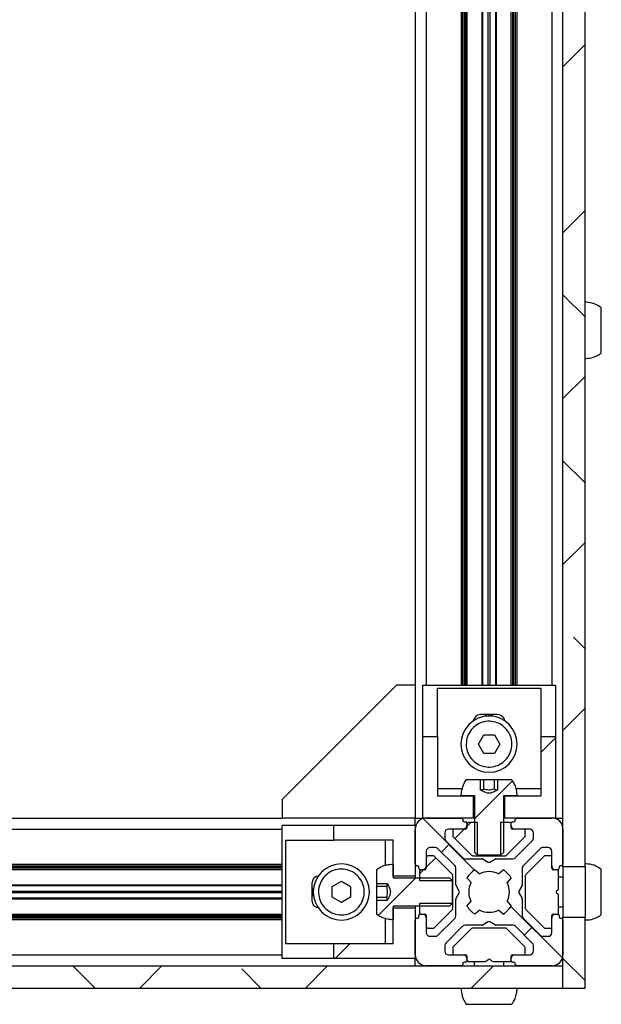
# Model space of a CAD drawing. Header units: millimetres. Extents: x 5 to 595, y 5 to 415.
# Tile 12 of 68: x 110 to 125, y 108 to 135. Entities that reach past the tile are written whole.
import ezdxf

# ---------------------------------------------------------------- set-up
doc = ezdxf.new("R2010")
doc.units = ezdxf.units.MM
doc.layers.add('TRAIT-FINS', color=9, linetype='Continuous')
doc.layers.add('TRAIT-FORT', color=4, linetype='Continuous', lineweight=25)
pattern_1 = [(45, (0, 0), (-13.4704, 13.4704), []), (45, (4.49, 0), (-13.4704, 13.4704), []), (45, (8.98, 0), (-13.4704, 13.4704), []), (45, (13.47, 0), (-13.4704, 13.4704), [])]

msp = doc.modelspace()

# ---------------------------------------------------------------- hatches: boundary and pattern name
at = {"layer": 'TRAIT-FINS'}
h = msp.add_hatch(dxfattribs=at)
h.set_pattern_fill('ANSI38', color=9, angle=3e-322, style=0)
h.paths.add_polyline_path([(124.3218, 156.2778), (124.3218, 111.6627), (124.9218, 111.6627), (124.9218, 156.2778)], flags=0)
h = msp.add_hatch(dxfattribs=at)
h.set_pattern_fill('ANSI38', color=9, style=0)
h.paths.add_polyline_path([(121.8918, 113.5702), (120.9218, 113.5702), (120.9218, 115.1748), (120.5218, 115.1748), (120.5218, 112.9702), (121.8918, 112.9702)], flags=0)
h = msp.add_hatch(dxfattribs=at)
h.set_pattern_fill('ANSI38', color=9, style=0)
h.paths.add_polyline_path([(123.7218, 113.5702), (122.7518, 113.5702), (122.7518, 112.9702), (124.1218, 112.9702), (124.1218, 115.1748), (123.7218, 115.1748)], flags=0)
h = msp.add_hatch(dxfattribs=at)
h.set_pattern_fill('DIN 201 acier et fonte', color=9, style=0, pattern_type=2)
h.set_pattern_definition(pattern_1)
edge = h.paths.add_edge_path(flags=0)
edge.add_line((122.933, 114.0102), (122.5513, 114.0102))
edge.add_line((122.5513, 114.0102), (122.5513, 113.7287))
edge.add_spline(control_points=[(122.5513, 113.7287), (122.5112, 113.7076), (122.4709, 113.6867), (122.4291, 113.6693), (122.403, 113.6584), (122.3759, 113.6487), (122.3479, 113.6447), (122.3251, 113.6415), (122.3015, 113.6428), (122.2791, 113.6477), (122.2129, 113.6625), (122.1524, 113.6971), (122.0924, 113.7287)], knot_values=[0.0074796, 0.0074796, 0.0074796, 0.0074796, 0.008159, 0.008159, 0.008159, 0.0085849, 0.0085849, 0.0085849, 0.0089323, 0.0089323, 0.0089323, 0.0099641, 0.0099641, 0.0099641, 0.0099641], weights=[1, 1, 1, 1, 1, 1, 1, 1, 1, 1, 1, 1, 1], degree=3, periodic=0)
edge.add_line((122.0924, 113.7287), (122.0924, 114.0102))
edge.add_line((122.0924, 114.0102), (121.7107, 114.0102))
edge.add_spline(control_points=[(121.7107, 114.0102), (121.6985, 113.9933), (121.687, 113.9758), (121.6762, 113.9578), (121.6328, 113.8855), (121.6013, 113.8048), (121.5843, 113.7222), (121.574, 113.6724), (121.5688, 113.6212), (121.5688, 113.5702)], knot_values=[0.0094986, 0.0094986, 0.0094986, 0.0094986, 0.0098122, 0.0098122, 0.0098122, 0.0110855, 0.0110855, 0.0110855, 0.0118479, 0.0118479, 0.0118479, 0.0118479], weights=[1, 1, 1, 1, 1, 1, 1, 1, 1, 1], degree=3, periodic=0)
edge.add_line((121.5688, 113.5702), (121.9352, 113.5702))
edge.add_line((121.9352, 113.5702), (121.9352, 112.0402))
edge.add_spline(control_points=[(121.9352, 112.0402), (121.9595, 112.0168), (121.9838, 111.9935), (122.0082, 111.9702)], knot_values=[0.0034336, 0.0034336, 0.0034336, 0.0034336, 0.0039393, 0.0039393, 0.0039393, 0.0039393], weights=[1, 1, 1, 1], degree=3, periodic=0)
edge.add_line((122.0082, 111.9702), (122.6355, 111.9702))
edge.add_spline(control_points=[(122.6355, 111.9702), (122.6599, 111.9935), (122.6842, 112.0168), (122.7085, 112.0402)], knot_values=[0.0078924, 0.0078924, 0.0078924, 0.0078924, 0.0084044, 0.0084044, 0.0084044, 0.0084044], weights=[1, 1, 1, 1], degree=3, periodic=0)
edge.add_line((122.7085, 112.0402), (122.7085, 113.5702))
edge.add_line((122.7085, 113.5702), (123.0749, 113.5702))
edge.add_spline(control_points=[(123.0749, 113.5702), (123.0749, 113.6302), (123.0676, 113.6906), (123.0534, 113.7488), (123.0334, 113.8307), (122.999, 113.9102), (122.9531, 113.9809), (122.9466, 113.9908), (122.9399, 114.0006), (122.933, 114.0102)], knot_values=[0, 0, 0, 0, 0.0008992, 0.0008992, 0.0008992, 0.0021725, 0.0021725, 0.0021725, 0.0023498, 0.0023498, 0.0023498, 0.0023498], weights=[1, 1, 1, 1, 1, 1, 1, 1, 1, 1], degree=3, periodic=0)
h = msp.add_hatch(dxfattribs=at)
h.set_pattern_fill('ANSI38', color=9, style=0)
h.paths.add_polyline_path([(118.1173, 112.3702), (119.7218, 112.3702), (119.7218, 111.4002), (120.3218, 111.4002), (120.3218, 112.7702), (118.1173, 112.7702)], flags=0)
h = msp.add_hatch(dxfattribs=at)
h.set_pattern_fill('ANSI38', color=9, angle=3e-322, style=0)
edge = h.paths.add_edge_path(flags=0)
edge.add_line((124.2218, 111.6102), (124.2218, 111.6402))
edge.add_arc((124.2618, 111.6402), 0.04, 90, 180, ccw=False)
edge.add_line((124.2618, 111.6802), (124.2818, 111.6802))
edge.add_arc((124.2818, 111.7202), 0.04, 270, 360)
edge.add_line((124.3218, 111.7202), (124.3218, 112.6702))
edge.add_arc((124.0218, 112.6702), 0.3, 0, 90)
edge.add_line((124.0218, 112.9702), (123.0718, 112.9702))
edge.add_arc((123.0718, 112.9302), 0.04, 90, 180)
edge.add_line((123.0318, 112.9302), (123.0318, 112.9102))
edge.add_arc((122.9918, 112.9102), 0.04, 270, 360, ccw=False)
edge.add_line((122.9918, 112.8702), (122.9618, 112.8702))
edge.add_arc((122.9618, 112.8302), 0.04, 90, 180)
edge.add_line((122.9218, 112.8302), (122.9218, 112.7702))
edge.add_arc((123.0218, 112.7702), 0.1, 180, 270)
edge.add_line((123.0218, 112.6702), (123.4218, 112.6702))
edge.add_arc((123.4218, 112.5702), 0.1, 0, 90, ccw=False)
edge.add_line((123.5218, 112.5702), (123.5218, 112.4238))
edge.add_arc((123.4218, 112.4238), 0.1, 315, 360, ccw=False)
edge.add_line((123.4926, 112.3531), (123.039, 111.8995))
edge.add_arc((122.9683, 111.9702), 0.1, 270, 315, ccw=False)
edge.add_line((122.9683, 111.8702), (122.5126, 111.8702))
edge.add_arc((122.5126, 111.8302), 0.04, 90, 120)
edge.add_line((122.4926, 111.8649), (122.3418, 111.7779))
edge.add_arc((122.3218, 111.8125), 0.04, 240, 300, ccw=False)
edge.add_line((122.3018, 111.7779), (122.1511, 111.8649))
edge.add_arc((122.1311, 111.8302), 0.04, 60, 90)
edge.add_line((122.1311, 111.8702), (121.6754, 111.8702))
edge.add_arc((121.6754, 111.9702), 0.1, 225, 270, ccw=False)
edge.add_line((121.6047, 111.8995), (121.1511, 112.3531))
edge.add_arc((121.2218, 112.4238), 0.1, 180, 225, ccw=False)
edge.add_line((121.1218, 112.4238), (121.1218, 112.5702))
edge.add_arc((121.2218, 112.5702), 0.1, 90, 180, ccw=False)
edge.add_line((121.2218, 112.6702), (121.6218, 112.6702))
edge.add_arc((121.6218, 112.7702), 0.1, 270, 360)
edge.add_line((121.7218, 112.7702), (121.7218, 112.8302))
edge.add_arc((121.6818, 112.8302), 0.04, 0, 90)
edge.add_line((121.6818, 112.8702), (121.6518, 112.8702))
edge.add_arc((121.6518, 112.9102), 0.04, 180, 270, ccw=False)
edge.add_line((121.6118, 112.9102), (121.6118, 112.9302))
edge.add_arc((121.5718, 112.9302), 0.04, 0, 90)
edge.add_line((121.5718, 112.9702), (120.6218, 112.9702))
edge.add_arc((120.6218, 112.6702), 0.3, 90, 180)
edge.add_line((120.3218, 112.6702), (120.3218, 111.7202))
edge.add_arc((120.3618, 111.7202), 0.04, 180, 270)
edge.add_line((120.3618, 111.6802), (120.3818, 111.6802))
edge.add_arc((120.3818, 111.6402), 0.04, 0, 90, ccw=False)
edge.add_line((120.4218, 111.6402), (120.4218, 111.6102))
edge.add_arc((120.4618, 111.6102), 0.04, 180, 270)
edge.add_line((120.4618, 111.5702), (120.5218, 111.5702))
edge.add_arc((120.5218, 111.6702), 0.1, 270, 360)
edge.add_line((120.6218, 111.6702), (120.6218, 112.0702))
edge.add_arc((120.7218, 112.0702), 0.1, 90, 180, ccw=False)
edge.add_line((120.7218, 112.1702), (120.8683, 112.1702))
edge.add_arc((120.8683, 112.0702), 0.1, 45, 90, ccw=False)
edge.add_line((120.939, 112.141), (121.3926, 111.6874))
edge.add_arc((121.3218, 111.6167), 0.1, 0, 45, ccw=False)
edge.add_line((121.4218, 111.6167), (121.4218, 111.161))
edge.add_arc((121.4618, 111.161), 0.04, 180, 210)
edge.add_line((121.4272, 111.141), (121.5142, 110.9902))
edge.add_arc((121.4796, 110.9702), 0.04, -30, 30, ccw=False)
edge.add_line((121.5142, 110.9502), (121.4272, 110.7995))
edge.add_arc((121.4618, 110.7795), 0.04, 150, 180)
edge.add_line((121.4218, 110.7795), (121.4218, 110.3238))
edge.add_arc((121.3218, 110.3238), 0.1, 315, 360, ccw=False)
edge.add_line((121.3926, 110.2531), (120.939, 109.7995))
edge.add_arc((120.8683, 109.8702), 0.1, 270, 315, ccw=False)
edge.add_line((120.8683, 109.7702), (120.7218, 109.7702))
edge.add_arc((120.7218, 109.8702), 0.1, 180, 270, ccw=False)
edge.add_line((120.6218, 109.8702), (120.6218, 110.2702))
edge.add_arc((120.5218, 110.2702), 0.1, 0, 90)
edge.add_line((120.5218, 110.3702), (120.4618, 110.3702))
edge.add_arc((120.4618, 110.3302), 0.04, 90, 180)
edge.add_line((120.4218, 110.3302), (120.4218, 110.3002))
edge.add_arc((120.3818, 110.3002), 0.04, 270, 360, ccw=False)
edge.add_line((120.3818, 110.2602), (120.3618, 110.2602))
edge.add_arc((120.3618, 110.2202), 0.04, 90, 180)
edge.add_line((120.3218, 110.2202), (120.3218, 109.2702))
edge.add_arc((120.6218, 109.2702), 0.3, 180, 270)
edge.add_line((120.6218, 108.9702), (121.5718, 108.9702))
edge.add_arc((121.5718, 109.0102), 0.04, 270, 360)
edge.add_line((121.6118, 109.0102), (121.6118, 109.0302))
edge.add_arc((121.6518, 109.0302), 0.04, 90, 180, ccw=False)
edge.add_line((121.6518, 109.0702), (121.6818, 109.0702))
edge.add_arc((121.6818, 109.1102), 0.04, 270, 360)
edge.add_line((121.7218, 109.1102), (121.7218, 109.1702))
edge.add_arc((121.6218, 109.1702), 0.1, 0, 90)
edge.add_line((121.6218, 109.2702), (121.2218, 109.2702))
edge.add_arc((121.2218, 109.3702), 0.1, 180, 270, ccw=False)
edge.add_line((121.1218, 109.3702), (121.1218, 109.5167))
edge.add_arc((121.2218, 109.5167), 0.1, 135, 180, ccw=False)
edge.add_line((121.1511, 109.5874), (121.6047, 110.041))
edge.add_arc((121.6754, 109.9702), 0.1, 90, 135, ccw=False)
edge.add_line((121.6754, 110.0702), (122.1311, 110.0702))
edge.add_arc((122.1311, 110.1102), 0.04, 270, 300)
edge.add_line((122.1511, 110.0756), (122.3018, 110.1626))
edge.add_arc((122.3218, 110.128), 0.04, 60, 120, ccw=False)
edge.add_line((122.3418, 110.1626), (122.4926, 110.0756))
edge.add_arc((122.5126, 110.1102), 0.04, 240, 270)
edge.add_line((122.5126, 110.0702), (122.9683, 110.0702))
edge.add_arc((122.9683, 109.9702), 0.1, 45, 90, ccw=False)
edge.add_line((123.039, 110.041), (123.4926, 109.5874))
edge.add_arc((123.4218, 109.5167), 0.1, 0, 45, ccw=False)
edge.add_line((123.5218, 109.5167), (123.5218, 109.3702))
edge.add_arc((123.4218, 109.3702), 0.1, 270, 360, ccw=False)
edge.add_line((123.4218, 109.2702), (123.0218, 109.2702))
edge.add_arc((123.0218, 109.1702), 0.1, 90, 180)
edge.add_line((122.9218, 109.1702), (122.9218, 109.1102))
edge.add_arc((122.9618, 109.1102), 0.04, 180, 270)
edge.add_line((122.9618, 109.0702), (122.9918, 109.0702))
edge.add_arc((122.9918, 109.0302), 0.04, 0, 90, ccw=False)
edge.add_line((123.0318, 109.0302), (123.0318, 109.0102))
edge.add_arc((123.0718, 109.0102), 0.04, 180, 270)
edge.add_line((123.0718, 108.9702), (124.0218, 108.9702))
edge.add_arc((124.0218, 109.2702), 0.3, 270, 360)
edge.add_line((124.3218, 109.2702), (124.3218, 110.2202))
edge.add_arc((124.2818, 110.2202), 0.04, 0, 90)
edge.add_line((124.2818, 110.2602), (124.2618, 110.2602))
edge.add_arc((124.2618, 110.3002), 0.04, 180, 270, ccw=False)
edge.add_line((124.2218, 110.3002), (124.2218, 110.3302))
edge.add_arc((124.1818, 110.3302), 0.04, 0, 90)
edge.add_line((124.1818, 110.3702), (124.1218, 110.3702))
edge.add_arc((124.1218, 110.2702), 0.1, 90, 180)
edge.add_line((124.0218, 110.2702), (124.0218, 109.8702))
edge.add_arc((123.9218, 109.8702), 0.1, 270, 360, ccw=False)
edge.add_line((123.9218, 109.7702), (123.7754, 109.7702))
edge.add_arc((123.7754, 109.8702), 0.1, 225, 270, ccw=False)
edge.add_line((123.7047, 109.7995), (123.2511, 110.2531))
edge.add_arc((123.3218, 110.3238), 0.1, 180, 225, ccw=False)
edge.add_line((123.2218, 110.3238), (123.2218, 110.7795))
edge.add_arc((123.1818, 110.7795), 0.04, 0, 30)
edge.add_line((123.2165, 110.7995), (123.1295, 110.9502))
edge.add_arc((123.1641, 110.9702), 0.04, 150, 210, ccw=False)
edge.add_line((123.1295, 110.9902), (123.2165, 111.141))
edge.add_arc((123.1818, 111.161), 0.04, 330, 360)
edge.add_line((123.2218, 111.161), (123.2218, 111.6167))
edge.add_arc((123.3218, 111.6167), 0.1, 135, 180, ccw=False)
edge.add_line((123.2511, 111.6874), (123.7047, 112.141))
edge.add_arc((123.7754, 112.0702), 0.1, 90, 135, ccw=False)
edge.add_line((123.7754, 112.1702), (123.9218, 112.1702))
edge.add_arc((123.9218, 112.0702), 0.1, 0, 90, ccw=False)
edge.add_line((124.0218, 112.0702), (124.0218, 111.6702))
edge.add_arc((124.1218, 111.6702), 0.1, 180, 270)
edge.add_line((124.1218, 111.5702), (124.1818, 111.5702))
edge.add_arc((124.1818, 111.6102), 0.04, 270, 360)
edge = h.paths.add_edge_path(flags=0)
edge.add_line((121.7239, 110.5875), (121.8328, 110.7186))
edge.add_arc((122.3218, 110.9702), 0.55, 152.77268, 207.22732, ccw=False)
edge.add_line((121.8328, 111.2219), (121.7239, 111.353))
edge.add_arc((122.3218, 110.9702), 0.71, 122.55044, 147.37362, ccw=False)
edge.add_line((121.9399, 111.5687), (122.0702, 111.4593))
edge.add_arc((122.3218, 110.9702), 0.55, 62.77268, 117.22732, ccw=False)
edge.add_line((122.5735, 111.4593), (122.7038, 111.5687))
edge.add_arc((122.3218, 110.9702), 0.71, 32.62638, 57.44956, ccw=False)
edge.add_line((122.9198, 111.353), (122.8109, 111.2219))
edge.add_arc((122.3218, 110.9702), 0.55, -27.22732, 27.22732, ccw=False)
edge.add_line((122.8109, 110.7186), (122.9198, 110.5875))
edge.add_arc((122.3218, 110.9702), 0.71, 302.55044, 327.37362, ccw=False)
edge.add_line((122.7038, 110.3718), (122.5735, 110.4812))
edge.add_arc((122.3218, 110.9702), 0.55, 242.77268, 297.22732, ccw=False)
edge.add_line((122.0702, 110.4812), (121.9399, 110.3718))
edge.add_arc((122.3218, 110.9702), 0.71, 212.62638, 237.44956, ccw=False)
h = msp.add_hatch(dxfattribs=at)
h.set_pattern_fill('DIN 201 acier et fonte', color=9, style=0, pattern_type=2)
h.set_pattern_definition(pattern_1)
edge = h.paths.add_edge_path(flags=0)
edge.add_arc((121.6818, 112.7102), 0.04, 270, 360, ccw=False)
edge.add_line((121.6818, 112.6702), (121.3818, 112.6702))
edge.add_arc((121.3818, 112.6302), 0.04, 90, 180)
edge.add_line((121.3418, 112.6302), (121.3418, 112.4868))
edge.add_arc((121.3818, 112.4868), 0.04, 180, 225)
edge.add_line((121.3536, 112.4585), (121.8501, 111.962))
edge.add_arc((121.8784, 111.9902), 0.04, 225, 270)
edge.add_line((121.8784, 111.9502), (122.0082, 111.9502))
edge.add_line((122.0082, 111.9502), (122.0082, 112.8502))
edge.add_line((122.0082, 112.8502), (121.7618, 112.8502))
edge.add_arc((121.7618, 112.8102), 0.04, 90, 180)
edge.add_line((121.7218, 112.8102), (121.7218, 112.7102))
h = msp.add_hatch(dxfattribs=at)
h.set_pattern_fill('DIN 201 acier et fonte', color=9, style=0, pattern_type=2)
h.set_pattern_definition(pattern_1)
edge = h.paths.add_edge_path(flags=0)
edge.add_arc((123.2618, 112.6302), 0.04, 0, 90)
edge.add_line((123.2618, 112.6702), (122.9618, 112.6702))
edge.add_arc((122.9618, 112.7102), 0.04, 180, 270, ccw=False)
edge.add_line((122.9218, 112.7102), (122.9218, 112.8102))
edge.add_arc((122.8818, 112.8102), 0.04, 0, 90)
edge.add_line((122.8818, 112.8502), (122.6355, 112.8502))
edge.add_line((122.6355, 112.8502), (122.6355, 111.9502))
edge.add_line((122.6355, 111.9502), (122.7653, 111.9502))
edge.add_arc((122.7653, 111.9902), 0.04, 270, 315)
edge.add_line((122.7936, 111.962), (123.2901, 112.4585))
edge.add_arc((123.2618, 112.4868), 0.04, 315, 360)
edge.add_line((123.3018, 112.4868), (123.3018, 112.6302))
h = msp.add_hatch(dxfattribs=at)
h.set_pattern_fill('DIN 201 acier et fonte', color=9, style=0, pattern_type=2)
h.set_pattern_definition(pattern_1)
edge = h.paths.add_edge_path(flags=0)
edge.add_arc((120.6618, 111.9102), 0.04, 90, 180)
edge.add_line((120.6218, 111.9102), (120.6218, 111.6102))
edge.add_arc((120.5818, 111.6102), 0.04, 270, 360, ccw=False)
edge.add_line((120.5818, 111.5702), (120.4818, 111.5702))
edge.add_arc((120.4818, 111.5302), 0.04, 90, 180)
edge.add_line((120.4418, 111.5302), (120.4418, 111.2839))
edge.add_line((120.4418, 111.2839), (121.3418, 111.2839))
edge.add_line((121.3418, 111.2839), (121.3418, 111.4137))
edge.add_arc((121.3018, 111.4137), 0.04, 0, 45)
edge.add_line((121.3301, 111.442), (120.8336, 111.9385))
edge.add_arc((120.8053, 111.9102), 0.04, 45, 90)
edge.add_line((120.8053, 111.9502), (120.6618, 111.9502))
h = msp.add_hatch(dxfattribs=at)
h.set_pattern_fill('DIN 201 acier et fonte', color=9, style=0, pattern_type=2)
h.set_pattern_definition(pattern_1)
edge = h.paths.add_edge_path(flags=0)
edge.add_line((119.2818, 111.5814), (119.2818, 111.1997))
edge.add_line((119.2818, 111.1997), (119.5634, 111.1997))
edge.add_spline(control_points=[(119.5634, 111.1997), (119.595, 111.1397), (119.6296, 111.0792), (119.6443, 111.013), (119.6493, 110.9906), (119.6506, 110.967), (119.6474, 110.9442), (119.6434, 110.9162), (119.6337, 110.8891), (119.6228, 110.863), (119.6054, 110.8212), (119.5845, 110.7809), (119.5634, 110.7408)], knot_values=[0.0048084, 0.0048084, 0.0048084, 0.0048084, 0.005828, 0.005828, 0.005828, 0.0061713, 0.0061713, 0.0061713, 0.0065922, 0.0065922, 0.0065922, 0.0072635, 0.0072635, 0.0072635, 0.0072635], weights=[1, 1, 1, 1, 1, 1, 1, 1, 1, 1, 1, 1, 1], degree=3, periodic=0)
edge.add_line((119.5634, 110.7408), (119.2818, 110.7408))
edge.add_line((119.2818, 110.7408), (119.2818, 110.3591))
edge.add_spline(control_points=[(119.2818, 110.3591), (119.2988, 110.3469), (119.3163, 110.3354), (119.3343, 110.3246), (119.4066, 110.2812), (119.4873, 110.2497), (119.5698, 110.2327), (119.6197, 110.2224), (119.6709, 110.2172), (119.7218, 110.2172)], knot_values=[0.0094986, 0.0094986, 0.0094986, 0.0094986, 0.0098122, 0.0098122, 0.0098122, 0.0110855, 0.0110855, 0.0110855, 0.0118479, 0.0118479, 0.0118479, 0.0118479], weights=[1, 1, 1, 1, 1, 1, 1, 1, 1, 1], degree=3, periodic=0)
edge.add_line((119.7218, 110.2172), (119.7218, 110.5836))
edge.add_line((119.7218, 110.5836), (121.2518, 110.5836))
edge.add_spline(control_points=[(121.2518, 110.5836), (121.2753, 110.6079), (121.2986, 110.6322), (121.3218, 110.6566)], knot_values=[0.0034336, 0.0034336, 0.0034336, 0.0034336, 0.0039393, 0.0039393, 0.0039393, 0.0039393], weights=[1, 1, 1, 1], degree=3, periodic=0)
edge.add_line((121.3218, 110.6566), (121.3218, 111.2839))
edge.add_spline(control_points=[(121.3218, 111.2839), (121.2986, 111.3083), (121.2753, 111.3326), (121.2518, 111.3569)], knot_values=[0.0078924, 0.0078924, 0.0078924, 0.0078924, 0.0084044, 0.0084044, 0.0084044, 0.0084044], weights=[1, 1, 1, 1], degree=3, periodic=0)
edge.add_line((121.2518, 111.3569), (119.7218, 111.3569))
edge.add_line((119.7218, 111.3569), (119.7218, 111.7233))
edge.add_spline(control_points=[(119.7218, 111.7233), (119.6619, 111.7233), (119.6015, 111.716), (119.5433, 111.7018), (119.4614, 111.6818), (119.3819, 111.6474), (119.3112, 111.6015), (119.3013, 111.595), (119.2915, 111.5883), (119.2818, 111.5814)], knot_values=[0, 0, 0, 0, 0.0008992, 0.0008992, 0.0008992, 0.0021725, 0.0021725, 0.0021725, 0.0023498, 0.0023498, 0.0023498, 0.0023498], weights=[1, 1, 1, 1, 1, 1, 1, 1, 1, 1], degree=3, periodic=0)
h = msp.add_hatch(dxfattribs=at)
h.set_pattern_fill('DIN 201 acier et fonte', color=9, style=0, pattern_type=2)
h.set_pattern_definition(pattern_1)
edge = h.paths.add_edge_path(flags=0)
edge.add_arc((120.5818, 110.3302), 0.04, 0, 90, ccw=False)
edge.add_line((120.6218, 110.3302), (120.6218, 110.0302))
edge.add_arc((120.6618, 110.0302), 0.04, 180, 270)
edge.add_line((120.6618, 109.9902), (120.8053, 109.9902))
edge.add_arc((120.8053, 110.0302), 0.04, 270, 315)
edge.add_line((120.8336, 110.002), (121.3301, 110.4985))
edge.add_arc((121.3018, 110.5268), 0.04, 315, 360)
edge.add_line((121.3418, 110.5268), (121.3418, 110.6566))
edge.add_line((121.3418, 110.6566), (120.4418, 110.6566))
edge.add_line((120.4418, 110.6566), (120.4418, 110.4102))
edge.add_arc((120.4818, 110.4102), 0.04, 180, 270)
edge.add_line((120.4818, 110.3702), (120.5818, 110.3702))
h = msp.add_hatch(dxfattribs=at)
h.set_pattern_fill('ANSI38', color=9, style=0)
h.paths.add_polyline_path([(119.7218, 110.5402), (119.7218, 109.5702), (118.1173, 109.5702), (118.1173, 109.1702), (120.3218, 109.1702), (120.3218, 110.5402)], flags=0)
h = msp.add_hatch(dxfattribs=at)
h.set_pattern_fill('ANSI38', color=9, angle=3e-322, style=0)
h.paths.add_polyline_path([(124.3218, 110.2778), (124.3218, 108.3702), (124.9218, 108.3702), (124.9218, 110.2778)], flags=0)
h = msp.add_hatch(dxfattribs=at)
h.set_pattern_fill('ANSI38', color=9, angle=3e-322, style=0)
h.paths.add_polyline_path([(124.3218, 108.9702), (24.3218, 108.9702), (24.3218, 108.3702), (124.3218, 108.3702)], flags=0)

# ---------------------------------------------------------------- linework, layer by layer
at = {"layer": 'TRAIT-FORT', "color": 4, "linetype": 'Continuous', "lineweight": 25}
for p, q in [((124.3218, 111.6627), (124.3218, 156.2778)), ((124.9218, 111.6627), (124.9218, 156.2778)), ((120.3218, 151.3702), (120.3218, 116.5702)), ((120.6218, 151.3702), (120.6218, 116.5702)), ((121.5718, 116.5702), (121.5718, 151.3702)), ((121.6118, 116.5702), (121.6118, 151.3702)), ((121.6518, 151.3702), (121.6518, 116.5702)), ((121.6818, 151.3702), (121.6818, 116.5702)), ((121.7218, 151.3702), (121.7218, 116.5702)), ((122.1311, 116.5702), (122.1311, 151.3702)), ((122.1511, 116.5702), (122.1511, 151.3702)), ((122.3018, 116.5702), (122.3018, 151.3702)), ((122.3418, 151.3702), (122.3418, 116.5702)), ((122.4926, 151.3702), (122.4926, 116.5702)), ((122.5126, 151.3702), (122.5126, 116.5702)), ((122.9218, 116.5702), (122.9218, 151.3702)), ((122.9618, 116.5702), (122.9618, 151.3702)), ((122.9918, 116.5702), (122.9918, 151.3702)), ((123.0318, 151.3702), (123.0318, 116.5702)), ((123.0718, 151.3702), (123.0718, 116.5702)), ((124.0218, 151.3702), (124.0218, 116.5702)), ((119.8198, 116.5702), (116.7218, 113.4722)), ((120.3218, 116.5702), (119.8198, 116.5702)), ((120.3218, 116.5702), (120.3218, 112.9702)), ((120.5218, 116.5702), (124.1218, 116.5702)), ((120.5218, 116.5702), (120.5218, 115.1748)), ((123.7218, 116.4722), (120.9218, 116.4722)), ((120.9218, 115.1748), (120.9218, 116.4722)), ((123.7218, 116.4722), (123.7218, 115.1748)), ((124.1218, 116.5702), (124.1218, 115.1748)), ((122.5518, 115.7702), (122.0918, 115.7702)), ((122.2253, 115.7702), (122.2253, 115.7241)), ((122.2536, 115.7272), (122.2536, 115.7702)), ((122.2936, 115.7702), (122.2936, 115.7297)), ((122.3501, 115.7297), (122.3501, 115.7702)), ((122.3901, 115.7702), (122.3901, 115.7272)), ((122.4184, 115.7241), (122.4184, 115.7702)), ((120.5218, 115.1748), (120.9218, 115.1748)), ((120.5218, 115.1748), (120.5218, 112.9702)), ((120.9218, 115.1748), (120.9218, 113.5702)), ((122.0332, 114.9702), (122.1775, 115.2202)), ((122.1775, 115.2202), (122.4662, 115.2202)), ((122.4662, 115.2202), (122.6105, 114.9702)), ((123.7218, 115.1748), (124.1218, 115.1748)), ((123.7218, 115.1748), (123.7218, 113.5702)), ((124.1218, 115.1748), (124.1218, 112.9702)), ((122.1775, 114.7202), (122.0332, 114.9702)), ((122.6105, 114.9702), (122.4662, 114.7202)), ((122.4662, 114.7202), (122.1775, 114.7202)), ((121.7107, 114.0102), (122.0924, 114.0102)), ((122.0924, 113.7287), (122.0924, 114.0102)), ((122.0924, 114.0102), (122.1775, 114.0102)), ((122.1775, 113.7502), (122.1775, 114.0102)), ((122.1775, 114.0102), (122.4662, 114.0102)), ((122.4662, 113.7502), (122.4662, 114.0102)), ((122.4662, 114.0102), (122.5513, 114.0102)), ((122.5513, 114.0102), (122.5513, 113.7287)), ((122.5513, 114.0102), (122.933, 114.0102)), ((120.9218, 113.7702), (121.5984, 113.7702)), ((120.9218, 113.5702), (121.8918, 113.5702)), ((121.9352, 113.5702), (121.5688, 113.5702)), ((121.8918, 113.5702), (121.8918, 112.9702)), ((121.9352, 112.0402), (121.9352, 113.5702)), ((123.0749, 113.5702), (122.7085, 113.5702)), ((122.7085, 113.5702), (122.7085, 112.0402)), ((122.7518, 112.9702), (122.7518, 113.5702)), ((122.7518, 113.5702), (123.7218, 113.5702)), ((123.0462, 113.7702), (123.7218, 113.7702)), ((116.7218, 113.4722), (116.7218, 112.9702)), ((31.9218, 112.9702), (116.7218, 112.9702)), ((120.3218, 112.9702), (116.7218, 112.9702)), ((116.7218, 109.1702), (116.7218, 112.7702)), ((118.1173, 112.7702), (116.7218, 112.7702)), ((118.1173, 112.3702), (118.1173, 112.7702)), ((120.3218, 112.7702), (118.1173, 112.7702)), ((120.3218, 112.7702), (120.3218, 112.9702)), ((120.3218, 112.9702), (120.5218, 112.9702)), ((120.3218, 112.7702), (120.3218, 111.4002)), ((121.8918, 112.9702), (120.5218, 112.9702)), ((120.6218, 112.9702), (121.5718, 112.9702)), ((121.6118, 112.9302), (121.6118, 112.9102)), ((121.6518, 112.8702), (121.6818, 112.8702)), ((121.7218, 112.8302), (121.7218, 112.7702)), ((121.7218, 112.8102), (121.7218, 112.7102)), ((122.0082, 112.8502), (121.7618, 112.8502)), ((121.9352, 112.9702), (121.8918, 112.9702)), ((122.0082, 111.9502), (122.0082, 112.8502)), ((122.6355, 112.8502), (122.6355, 111.9502)), ((122.8818, 112.8502), (122.6355, 112.8502)), ((122.7518, 112.9702), (122.7085, 112.9702)), ((124.1218, 112.9702), (122.7518, 112.9702)), ((122.9218, 112.7702), (122.9218, 112.8302)), ((122.9218, 112.7102), (122.9218, 112.8102)), ((122.9618, 112.8702), (122.9918, 112.8702)), ((123.0318, 112.9102), (123.0318, 112.9302)), ((123.0718, 112.9702), (124.0218, 112.9702)), ((124.1218, 112.9702), (124.3218, 112.9702)), ((31.9218, 112.6702), (116.7218, 112.6702)), ((120.3218, 111.7202), (120.3218, 112.6702)), ((121.1218, 112.5702), (121.1218, 112.4238)), ((121.6218, 112.6702), (121.2218, 112.6702)), ((121.3418, 112.6302), (121.3418, 112.4868)), ((121.3536, 112.4585), (121.8501, 111.962)), ((121.6818, 112.6702), (121.3818, 112.6702)), ((122.7936, 111.962), (123.2901, 112.4585)), ((123.2618, 112.6702), (122.9618, 112.6702)), ((123.4218, 112.6702), (123.0218, 112.6702)), ((123.3018, 112.4868), (123.3018, 112.6302)), ((123.5218, 112.4238), (123.5218, 112.5702)), ((124.3218, 112.6702), (124.3218, 111.7202)), ((116.8198, 112.3702), (118.1173, 112.3702)), ((116.8198, 109.5702), (116.8198, 112.3702)), ((119.7218, 112.3702), (118.1173, 112.3702)), ((119.5218, 111.6946), (119.5218, 112.3702)), ((119.7218, 111.4002), (119.7218, 112.3702)), ((121.1511, 112.3531), (121.6047, 111.8995)), ((123.039, 111.8995), (123.4926, 112.3531)), ((120.6218, 112.0702), (120.6218, 111.6702)), ((120.8053, 111.9502), (120.6618, 111.9502)), ((120.8683, 112.1702), (120.7218, 112.1702)), ((121.3301, 111.442), (120.8336, 111.9385)), ((121.3926, 111.6874), (120.939, 112.141)), ((121.8784, 111.9502), (122.0082, 111.9502)), ((122.0082, 111.9702), (121.9352, 112.0402)), ((122.6355, 111.9702), (122.0082, 111.9702)), ((122.0082, 111.9502), (122.6355, 111.9502)), ((122.7085, 112.0402), (122.6355, 111.9702)), ((122.6355, 111.9502), (122.7653, 111.9502)), ((123.7047, 112.141), (123.2511, 111.6874)), ((123.8101, 111.9385), (123.3136, 111.442)), ((123.9218, 112.1702), (123.7754, 112.1702)), ((123.9818, 111.9502), (123.8384, 111.9502)), ((124.0218, 111.6702), (124.0218, 112.0702)), ((31.9218, 111.7202), (116.7218, 111.7202)), ((31.9218, 111.6802), (116.7218, 111.6802)), ((119.7218, 111.7233), (119.7218, 111.3569)), ((120.3818, 111.6802), (120.3618, 111.6802)), ((120.6218, 111.9102), (120.6218, 111.6102)), ((121.6754, 111.8702), (122.1311, 111.8702)), ((122.1511, 111.8649), (122.3018, 111.7779)), ((122.3418, 111.7779), (122.4926, 111.8649)), ((122.5126, 111.8702), (122.9683, 111.8702)), ((124.0218, 111.6102), (124.0218, 111.6702)), ((124.2818, 111.6802), (124.2618, 111.6802)), ((124.3218, 111.6627), (124.9218, 111.6627)), ((124.3218, 111.6627), (124.3218, 110.2778)), ((124.9218, 111.6627), (124.9218, 110.2778)), ((116.7218, 111.6402), (31.9218, 111.6402)), ((116.7218, 111.6102), (31.9218, 111.6102)), ((116.7218, 111.5702), (31.9218, 111.5702)), ((119.2818, 111.1997), (119.2818, 111.5814)), ((120.3218, 111.4002), (119.7218, 111.4002)), ((120.3218, 111.4002), (120.3218, 111.3569)), ((120.4218, 111.6102), (120.4218, 111.6402)), ((120.4418, 111.5302), (120.4418, 111.2839)), ((120.5218, 111.5702), (120.4618, 111.5702)), ((120.5818, 111.5702), (120.4818, 111.5702)), ((121.3418, 111.2839), (121.3418, 111.4137)), ((121.4218, 111.161), (121.4218, 111.6167)), ((121.9399, 111.5687), (122.0702, 111.4593)), ((122.5735, 111.4593), (122.7038, 111.5687)), ((123.2218, 111.6167), (123.2218, 111.161)), ((123.3018, 111.4137), (123.3018, 110.5268)), ((124.1218, 111.5702), (124.0618, 111.5702)), ((124.1818, 111.5702), (124.1218, 111.5702)), ((124.2018, 111.0668), (124.2018, 111.5302)), ((124.2218, 111.6402), (124.2218, 111.6102)), ((31.9218, 111.161), (116.7218, 111.161)), ((31.9218, 111.141), (116.7218, 111.141)), ((117.5218, 111.2002), (117.5218, 110.7402)), ((118.0718, 111.1146), (118.3218, 111.2589)), ((118.3218, 111.2589), (118.5718, 111.1146)), ((119.2818, 111.1997), (119.5634, 111.1997)), ((119.2818, 111.1146), (119.2818, 111.1997)), ((119.7218, 111.3569), (121.2518, 111.3569)), ((120.4418, 111.2839), (121.3418, 111.2839)), ((121.2518, 111.3569), (121.3218, 111.2839)), ((121.3218, 111.2839), (121.3218, 110.6566)), ((121.3418, 110.6566), (121.3418, 111.2839)), ((121.5142, 110.9902), (121.4272, 111.141)), ((121.8328, 111.2219), (121.7239, 111.353)), ((122.9198, 111.353), (122.8109, 111.2219)), ((123.2165, 111.141), (123.1295, 110.9902)), ((124.3218, 111.3702), (124.2018, 111.3702)), ((31.9218, 110.9902), (116.7218, 110.9902)), ((116.7218, 110.9502), (31.9218, 110.9502)), ((117.568, 111.0668), (117.5218, 111.0668)), ((117.5218, 111.0385), (117.5649, 111.0385)), ((117.5624, 110.9985), (117.5218, 110.9985)), ((117.5218, 110.942), (117.5624, 110.942)), ((117.5649, 110.902), (117.5218, 110.902)), ((117.5218, 110.8737), (117.568, 110.8737)), ((118.0718, 110.8259), (118.0718, 111.1146)), ((118.5718, 111.1146), (118.5718, 110.8259)), ((119.5418, 111.1146), (119.2818, 111.1146)), ((119.2818, 110.8259), (119.2818, 111.1146)), ((121.4272, 110.7995), (121.5142, 110.9502)), ((123.1295, 110.9502), (123.2165, 110.7995)), ((124.1501, 110.9985), (124.1901, 111.0385)), ((124.1901, 110.902), (124.1501, 110.942)), ((124.2018, 110.4102), (124.2018, 110.8737)), ((116.7218, 110.7995), (31.9218, 110.7995)), ((116.7218, 110.7795), (31.9218, 110.7795)), ((118.3218, 110.6816), (118.0718, 110.8259)), ((118.5718, 110.8259), (118.3218, 110.6816)), ((119.2818, 110.8259), (119.5418, 110.8259)), ((119.2818, 110.7408), (119.2818, 110.8259)), ((119.5634, 110.7408), (119.2818, 110.7408)), ((119.2818, 110.3591), (119.2818, 110.7408)), ((120.4418, 110.6566), (120.4418, 110.4102)), ((121.3418, 110.6566), (120.4418, 110.6566)), ((121.3218, 110.6566), (121.2518, 110.5836)), ((121.3418, 110.5268), (121.3418, 110.6566)), ((121.4218, 110.3238), (121.4218, 110.7795)), ((121.7239, 110.5875), (121.8328, 110.7186)), ((122.8109, 110.7186), (122.9198, 110.5875)), ((123.2218, 110.7795), (123.2218, 110.3238)), ((31.9218, 110.3702), (116.7218, 110.3702)), ((31.9218, 110.3302), (116.7218, 110.3302)), ((121.2518, 110.5836), (119.7218, 110.5836)), ((119.7218, 110.5836), (119.7218, 110.2172)), ((119.7218, 110.5402), (120.3218, 110.5402)), ((119.7218, 109.5702), (119.7218, 110.5402)), ((120.3218, 110.5836), (120.3218, 110.5402)), ((120.3218, 110.5402), (120.3218, 109.1702)), ((120.4218, 110.3002), (120.4218, 110.3302)), ((120.4618, 110.3702), (120.5218, 110.3702)), ((120.4818, 110.3702), (120.5818, 110.3702)), ((120.6218, 110.3302), (120.6218, 110.0302)), ((120.8336, 110.002), (121.3301, 110.4985)), ((122.0702, 110.4812), (121.9399, 110.3718)), ((122.7038, 110.3718), (122.5735, 110.4812)), ((123.3136, 110.4985), (123.8101, 110.002)), ((124.0218, 110.2702), (124.0218, 110.3302)), ((124.0618, 110.3702), (124.1218, 110.3702)), ((124.1218, 110.3702), (124.1818, 110.3702)), ((124.2018, 110.5702), (124.3218, 110.5702)), ((124.2218, 110.3302), (124.2218, 110.3002)), ((31.9218, 110.3002), (116.7218, 110.3002)), ((116.7218, 110.2602), (31.9218, 110.2602)), ((116.7218, 110.2202), (31.9218, 110.2202)), ((119.5218, 109.5702), (119.5218, 110.2468)), ((120.3218, 109.2702), (120.3218, 110.2202)), ((120.3618, 110.2602), (120.3818, 110.2602)), ((120.6218, 110.2702), (120.6218, 109.8702)), ((120.939, 109.7995), (121.3926, 110.2531)), ((122.1311, 110.0702), (121.6754, 110.0702)), ((122.3018, 110.1626), (122.1511, 110.0756)), ((122.4926, 110.0756), (122.3418, 110.1626)), ((122.9683, 110.0702), (122.5126, 110.0702)), ((123.2511, 110.2531), (123.7047, 109.7995)), ((124.0218, 109.8702), (124.0218, 110.2702)), ((124.2618, 110.2602), (124.2818, 110.2602)), ((124.9218, 110.2778), (124.3218, 110.2778)), ((124.3218, 108.3702), (124.3218, 110.2778)), ((124.3218, 110.2202), (124.3218, 109.2702)), ((124.9218, 108.3702), (124.9218, 110.2778)), ((120.6618, 109.9902), (120.8053, 109.9902)), ((121.6047, 110.041), (121.1511, 109.5874)), ((121.8501, 109.9785), (121.3536, 109.482)), ((122.7653, 109.9902), (121.8784, 109.9902)), ((123.2901, 109.482), (122.7936, 109.9785)), ((123.4926, 109.5874), (123.039, 110.041)), ((123.8384, 109.9902), (123.9818, 109.9902)), ((118.1173, 109.5702), (116.8198, 109.5702)), ((118.1173, 109.1702), (118.1173, 109.5702)), ((119.7218, 109.5702), (118.1173, 109.5702)), ((120.7218, 109.7702), (120.8683, 109.7702)), ((123.7754, 109.7702), (123.9218, 109.7702)), ((31.9218, 109.2702), (116.7218, 109.2702)), ((121.1218, 109.5167), (121.1218, 109.3702)), ((121.2218, 109.2702), (121.6218, 109.2702)), ((121.3418, 109.4537), (121.3418, 109.3102)), ((121.6218, 109.2702), (121.6818, 109.2702)), ((122.9618, 109.2702), (123.0218, 109.2702)), ((123.0218, 109.2702), (123.4218, 109.2702)), ((123.3018, 109.3102), (123.3018, 109.4537)), ((123.5218, 109.3702), (123.5218, 109.5167)), ((118.1173, 109.1702), (116.7218, 109.1702)), ((120.3218, 109.1702), (118.1173, 109.1702)), ((120.3218, 108.9702), (120.3218, 109.1702)), ((121.6118, 109.0302), (121.6118, 109.0102)), ((121.6818, 109.0702), (121.6518, 109.0702)), ((121.7218, 109.2302), (121.7218, 109.1702)), ((121.7218, 109.1702), (121.7218, 109.1102)), ((121.7618, 109.0902), (122.2253, 109.0902)), ((121.9218, 109.0902), (121.9218, 108.9702)), ((122.2536, 109.102), (122.2936, 109.142)), ((122.3501, 109.142), (122.3901, 109.102)), ((122.4184, 109.0902), (122.8818, 109.0902)), ((122.7218, 108.9702), (122.7218, 109.0902)), ((122.9218, 109.1702), (122.9218, 109.2302)), ((122.9218, 109.1102), (122.9218, 109.1702)), ((122.9918, 109.0702), (122.9618, 109.0702)), ((123.0318, 109.0102), (123.0318, 109.0302)), ((24.3218, 108.9702), (124.3218, 108.9702)), ((121.5718, 108.9702), (120.6218, 108.9702)), ((124.0218, 108.9702), (123.0718, 108.9702)), ((124.3218, 108.3702), (124.3218, 108.9702)), ((24.3218, 108.3702), (124.3218, 108.3702)), ((124.3218, 108.3702), (124.9218, 108.3702))]:
    msp.add_line(p, q, dxfattribs=at)
for centre, radius, start, end in [((122.3218, 114.9702), 0.76, 0, 180), ((122.0918, 115.5702), 0.2, 90, 171.95061), ((122.5518, 115.5702), 0.2, 8.04939, 90), ((122.3218, 114.9702), 0.76, 180, 0), ((120.6218, 112.6702), 0.3, 90, 180), ((121.5718, 112.9302), 0.04, 0, 90), ((121.6518, 112.9102), 0.04, 180, 270), ((121.6218, 112.7702), 0.1, 270, 0), ((121.6818, 112.8302), 0.04, 0, 90), ((121.7618, 112.8102), 0.04, 90, 180), ((122.8818, 112.8102), 0.04, 0, 90), ((122.9618, 112.8302), 0.04, 90, 180), ((123.0218, 112.7702), 0.1, 180, 270), ((122.9918, 112.9102), 0.04, 270, 0), ((123.0718, 112.9302), 0.04, 90, 180), ((124.0218, 112.6702), 0.3, 0, 90), ((121.2218, 112.5702), 0.1, 90, 180), ((121.3818, 112.6302), 0.04, 90, 180), ((121.3818, 112.4868), 0.04, 180, 225), ((121.6818, 112.7102), 0.04, 270, 0), ((122.9618, 112.7102), 0.04, 180, 270), ((123.2618, 112.6302), 0.04, 0, 90), ((123.2618, 112.4868), 0.04, 315, 0), ((123.4218, 112.5702), 0.1, 0, 90), ((121.2218, 112.4238), 0.1, 180, 225), ((123.4218, 112.4238), 0.1, 315, 0), ((120.7218, 112.0702), 0.1, 90, 180), ((120.6618, 111.9102), 0.04, 90, 180), ((120.8053, 111.9102), 0.04, 45, 90), ((120.8683, 112.0702), 0.1, 45, 90), ((121.8784, 111.9902), 0.04, 225, 270), ((122.7653, 111.9902), 0.04, 270, 315), ((123.7754, 112.0702), 0.1, 90, 135), ((123.8384, 111.9102), 0.04, 90, 135), ((123.9218, 112.0702), 0.1, 0, 90), ((123.9818, 111.9102), 0.04, 0, 90), ((118.3218, 110.9702), 0.76, 90, 270), ((118.3218, 110.9702), 0.76, 270, 90), ((120.3618, 111.7202), 0.04, 180, 270), ((120.3818, 111.6402), 0.04, 0, 90), ((120.5218, 111.6702), 0.1, 270, 0), ((121.3218, 111.6167), 0.1, 0, 45), ((121.6754, 111.9702), 0.1, 225, 270), ((122.1311, 111.8302), 0.04, 60, 90), ((122.3218, 111.8125), 0.04, 240, 300), ((122.5126, 111.8302), 0.04, 90, 120), ((122.9683, 111.9702), 0.1, 270, 315), ((123.3218, 111.6167), 0.1, 135, 180), ((124.1218, 111.6702), 0.1, 180, 270), ((124.2618, 111.6402), 0.04, 90, 180), ((124.2818, 111.7202), 0.04, 270, 0), ((117.7218, 111.2002), 0.2, 90, 180), ((120.4618, 111.6102), 0.04, 180, 270), ((120.4818, 111.5302), 0.04, 90, 180), ((120.5818, 111.6102), 0.04, 270, 0), ((121.3018, 111.4137), 0.04, 0, 45), ((122.3218, 110.9702), 0.71, 122.55044, 147.37362), ((122.3218, 110.9702), 0.55, 62.77268, 117.22732), ((122.3218, 110.9702), 0.71, 32.62638, 57.44956), ((123.3418, 111.4137), 0.04, 135, 180), ((124.0618, 111.6102), 0.04, 180, 270), ((124.1618, 111.5302), 0.04, 0, 90), ((124.1818, 111.6102), 0.04, 270, 0), ((121.4618, 111.161), 0.04, 180, 210), ((122.3218, 110.9702), 0.55, 152.77268, 207.22732), ((122.3218, 110.9702), 0.55, 332.77268, 27.22732), ((123.1818, 111.161), 0.04, 330, 0), ((121.4796, 110.9702), 0.04, 330, 30), ((123.1641, 110.9702), 0.04, 150, 210), ((124.1784, 110.9702), 0.04, 135, 225), ((124.1618, 111.0668), 0.04, 315, 0), ((124.1618, 110.8737), 0.04, 0, 45), ((117.7218, 110.7402), 0.2, 180, 270), ((121.4618, 110.7795), 0.04, 150, 180), ((123.1818, 110.7795), 0.04, 0, 30), ((120.4618, 110.3302), 0.04, 90, 180), ((120.4818, 110.4102), 0.04, 180, 270), ((120.5218, 110.2702), 0.1, 0, 90), ((120.5818, 110.3302), 0.04, 0, 90), ((121.3018, 110.5268), 0.04, 315, 0), ((121.3218, 110.3238), 0.1, 315, 0), ((122.3218, 110.9702), 0.71, 212.62638, 237.44956), ((122.3218, 110.9702), 0.55, 242.77268, 297.22732), ((122.3218, 110.9702), 0.71, 302.55044, 327.37362), ((123.3218, 110.3238), 0.1, 180, 225), ((123.3418, 110.5268), 0.04, 180, 225), ((124.1218, 110.2702), 0.1, 90, 180), ((124.0618, 110.3302), 0.04, 90, 180), ((124.1618, 110.4102), 0.04, 270, 0), ((124.1818, 110.3302), 0.04, 0, 90), ((120.3618, 110.2202), 0.04, 90, 180), ((120.3818, 110.3002), 0.04, 270, 0), ((121.6754, 109.9702), 0.1, 90, 135), ((122.1311, 110.1102), 0.04, 270, 300), ((122.3218, 110.128), 0.04, 60, 120), ((122.5126, 110.1102), 0.04, 240, 270), ((122.9683, 109.9702), 0.1, 45, 90), ((124.2618, 110.3002), 0.04, 180, 270), ((124.2818, 110.2202), 0.04, 0, 90), ((120.6618, 110.0302), 0.04, 180, 270), ((120.7218, 109.8702), 0.1, 180, 270), ((120.8053, 110.0302), 0.04, 270, 315), ((120.8683, 109.8702), 0.1, 270, 315), ((121.8784, 109.9502), 0.04, 90, 135), ((122.7653, 109.9502), 0.04, 45, 90), ((123.7754, 109.8702), 0.1, 225, 270), ((123.8384, 110.0302), 0.04, 225, 270), ((123.9218, 109.8702), 0.1, 270, 0), ((123.9818, 110.0302), 0.04, 270, 0), ((121.2218, 109.5167), 0.1, 135, 180), ((123.4218, 109.5167), 0.1, 0, 45), ((120.6218, 109.2702), 0.3, 180, 270), ((121.2218, 109.3702), 0.1, 180, 270), ((121.3818, 109.4537), 0.04, 135, 180), ((121.3818, 109.3102), 0.04, 180, 270), ((121.6218, 109.1702), 0.1, 0, 90), ((121.6818, 109.2302), 0.04, 0, 90), ((123.0218, 109.1702), 0.1, 90, 180), ((122.9618, 109.2302), 0.04, 90, 180), ((123.2618, 109.3102), 0.04, 270, 0), ((123.2618, 109.4537), 0.04, 0, 45), ((123.4218, 109.3702), 0.1, 270, 0), ((124.0218, 109.2702), 0.3, 270, 0), ((121.5718, 109.0102), 0.04, 270, 0), ((121.6518, 109.0302), 0.04, 90, 180), ((121.6818, 109.1102), 0.04, 270, 0), ((121.7618, 109.1302), 0.04, 180, 270), ((122.2253, 109.1302), 0.04, 270, 315), ((122.3218, 109.1137), 0.04, 45, 135), ((122.4184, 109.1302), 0.04, 225, 270), ((122.8818, 109.1302), 0.04, 270, 0), ((122.9618, 109.1102), 0.04, 180, 270), ((122.9918, 109.0302), 0.04, 0, 90), ((123.0718, 109.0102), 0.04, 180, 270)]:
    msp.add_arc(centre, radius, start, end, dxfattribs=at)
for points, knots in [([(125.3591, 126.7847), (125.313, 126.816), (125.2061, 126.8884), (125.0499, 126.9256), (124.9493, 126.9293), (124.9218, 126.9302)], [0, 0, 0, 0, 0.3548944, 0.8235931, 1, 1, 1, 1]), ([(125.3618, 125.5506), (125.3618, 125.5518), (125.3618, 125.5542), (125.3618, 125.5798), (125.3618, 125.6213), (125.3618, 125.6782), (125.3618, 125.7495), (125.3618, 125.8321), (125.3618, 125.9252), (125.3618, 126.0243), (125.3618, 126.1284), (125.3618, 126.2328), (125.3618, 126.3364), (125.3618, 126.4344), (125.3618, 126.5257), (125.3618, 126.6061), (125.3618, 126.6749), (125.3618, 126.7286), (125.3618, 126.7675), (125.3618, 126.7846), (125.3618, 126.7914), (125.3618, 126.7895), (125.3618, 126.7892)], [0, 0, 0, 0, 0.0526852, 0.1068982, 0.1595833, 0.2137964, 0.2664815, 0.3206946, 0.3733797, 0.4275928, 0.4802779, 0.5344909, 0.5871761, 0.6413891, 0.6940743, 0.7482873, 0.8009725, 0.8551855, 0.9078707, 0.9620837, 0.995464, 1, 1, 1, 1]), ([(124.9218, 125.4102), (124.9631, 125.4124), (125.0712, 125.4181), (125.2255, 125.4617), (125.3193, 125.5289), (125.3583, 125.5568)], [0, 0, 0, 0, 0.2644044, 0.6941256, 1, 1, 1, 1]), ([(121.7022, 114.9702), (121.709, 115.0399), (121.7227, 115.1793), (121.8295, 115.3648), (121.9869, 115.5058), (122.1833, 115.5864), (122.395, 115.5975), (122.5985, 115.538), (122.7708, 115.4144), (122.8925, 115.2409), (122.9367, 115.083), (122.9452, 114.9227), (122.9178, 114.7611), (122.815, 114.5758), (122.6566, 114.4347), (122.4605, 114.3541), (122.2487, 114.3429), (122.0452, 114.4025), (121.8728, 114.5261), (121.7516, 114.6996), (121.7058, 114.8574), (121.7029, 114.9485), (121.7022, 114.9702)], [0, 0, 0, 0, 0.0536862, 0.1073725, 0.1610587, 0.2147449, 0.2684311, 0.3221174, 0.3758036, 0.4294898, 0.483176, 0.5, 0.5536862, 0.6073725, 0.6610587, 0.7147449, 0.7684311, 0.8221174, 0.8758036, 0.9294898, 0.983176, 1, 1, 1, 1]), ([(121.5688, 113.5702), (121.5696, 113.5956), (121.571, 113.6466), (121.5856, 113.7384), (121.6168, 113.8445), (121.6629, 113.9402), (121.6989, 113.9929), (121.7107, 114.0102)], [0, 0, 0, 0, 0.1620736, 0.3258324, 0.5921942, 0.8662804, 1, 1, 1, 1]), ([(122.933, 114.0102), (122.9398, 114.0005), (122.9704, 113.9566), (123.0161, 113.871), (123.0526, 113.7621), (123.0717, 113.6606), (123.0738, 113.6005), (123.0749, 113.5702)], [0, 0, 0, 0, 0.0757718, 0.3421488, 0.6162507, 0.8067476, 1, 1, 1, 1]), ([(122.1775, 113.7502), (122.1519, 113.7385), (122.1236, 113.7256), (122.095, 113.7284), (122.0924, 113.7287)], [0, 0, 0, 0, 0.90906635, 1, 1, 1, 1]), ([(122.5513, 113.7287), (122.5112, 113.7079), (122.4461, 113.6742), (122.354, 113.6399), (122.2325, 113.6484), (122.1523, 113.6944), (122.0924, 113.7287)], [0, 0, 0, 0, 0.2755401, 0.44771, 0.5873639, 1, 1, 1, 1]), ([(122.4662, 113.7502), (122.4146, 113.7386), (122.3181, 113.7168), (122.2222, 113.7396), (122.1775, 113.7502)], [0, 0, 0, 0, 0.5347467, 1, 1, 1, 1]), ([(122.5513, 113.7287), (122.5453, 113.7282), (122.5166, 113.7261), (122.4884, 113.7396), (122.4662, 113.7502)], [0, 0, 0, 0, 0.2101403, 1, 1, 1, 1]), ([(119.2818, 111.5814), (119.2916, 111.5882), (119.3355, 111.6188), (119.4211, 111.6645), (119.53, 111.701), (119.6315, 111.7201), (119.6916, 111.7222), (119.7218, 111.7233)], [0, 0, 0, 0, 0.0757718, 0.3421488, 0.6162507, 0.8067476, 1, 1, 1, 1]), ([(125.3591, 111.5847), (125.313, 111.616), (125.2061, 111.6884), (125.0499, 111.7256), (124.9493, 111.7293), (124.9218, 111.7302)], [0, 0, 0, 0, 0.3548944, 0.8235931, 1, 1, 1, 1]), ([(118.3218, 111.5899), (118.3915, 111.5831), (118.5309, 111.5694), (118.7164, 111.4625), (118.8574, 111.3052), (118.938, 111.1088), (118.9491, 110.8971), (118.8896, 110.6936), (118.766, 110.5213), (118.5925, 110.3996), (118.4346, 110.3553), (118.2743, 110.3469), (118.1127, 110.3743), (117.9274, 110.4771), (117.7863, 110.6355), (117.7057, 110.8316), (117.6946, 111.0434), (117.7541, 111.2469), (117.8777, 111.4193), (118.0512, 111.5405), (118.209, 111.5863), (118.3001, 111.5892), (118.3218, 111.5899)], [0, 0, 0, 0, 0.0536862, 0.1073725, 0.1610587, 0.2147449, 0.2684311, 0.3221174, 0.3758036, 0.4294898, 0.483176, 0.5, 0.5536862, 0.6073725, 0.6610587, 0.7147449, 0.7684311, 0.8221174, 0.8758036, 0.9294898, 0.983176, 1, 1, 1, 1]), ([(125.3618, 110.3506), (125.3618, 110.3518), (125.3618, 110.3542), (125.3618, 110.3798), (125.3618, 110.4213), (125.3618, 110.4782), (125.3618, 110.5495), (125.3618, 110.6321), (125.3618, 110.7252), (125.3618, 110.8243), (125.3618, 110.9284), (125.3618, 111.0328), (125.3618, 111.1364), (125.3618, 111.2344), (125.3618, 111.3257), (125.3618, 111.4061), (125.3618, 111.4749), (125.3618, 111.5286), (125.3618, 111.5675), (125.3618, 111.5846), (125.3618, 111.5914), (125.3618, 111.5895), (125.3618, 111.5892)], [0, 0, 0, 0, 0.0526852, 0.1068982, 0.1595833, 0.2137964, 0.2664815, 0.3206946, 0.3733797, 0.4275928, 0.4802779, 0.5344909, 0.5871761, 0.6413891, 0.6940743, 0.7482873, 0.8009725, 0.8551855, 0.9078707, 0.9620837, 0.995464, 1, 1, 1, 1]), ([(119.5634, 111.1997), (119.5639, 111.1937), (119.566, 111.1649), (119.5525, 111.1368), (119.5418, 111.1146)], [0, 0, 0, 0, 0.2101403, 1, 1, 1, 1]), ([(119.5634, 111.1997), (119.5977, 111.1398), (119.6437, 111.0596), (119.6522, 110.9381), (119.6179, 110.846), (119.5842, 110.7809), (119.5634, 110.7408)], [0, 0, 0, 0, 0.4126361, 0.55229, 0.7244599, 1, 1, 1, 1]), ([(119.5418, 111.1146), (119.5535, 111.063), (119.5753, 110.9665), (119.5525, 110.8706), (119.5418, 110.8259)], [0, 0, 0, 0, 0.5347467, 1, 1, 1, 1]), ([(119.5418, 110.8259), (119.5536, 110.8002), (119.5665, 110.772), (119.5637, 110.7434), (119.5634, 110.7408)], [0, 0, 0, 0, 0.90906635, 1, 1, 1, 1]), ([(119.7218, 110.2172), (119.6965, 110.2179), (119.6455, 110.2194), (119.5537, 110.234), (119.4476, 110.2652), (119.3519, 110.3113), (119.2991, 110.3473), (119.2818, 110.3591)], [0, 0, 0, 0, 0.1620736, 0.3258324, 0.5921942, 0.8662804, 1, 1, 1, 1]), ([(124.9218, 110.2102), (124.9631, 110.2124), (125.0712, 110.2181), (125.2255, 110.2617), (125.3193, 110.3289), (125.3583, 110.3568)], [0, 0, 0, 0, 0.2644044, 0.6941256, 1, 1, 1, 1]), ([(121.5618, 108.3702), (121.5682, 108.295), (121.5771, 108.1887), (121.6325, 108.0413), (121.676, 107.9724), (121.703, 107.9296)], [0, 0, 0, 0, 0.47989217, 0.67723658, 1, 1, 1, 1]), ([(122.9373, 107.9319), (122.955, 107.9554), (122.9983, 108.0129), (123.0445, 108.1254), (123.0769, 108.2491), (123.0804, 108.3341), (123.0818, 108.3702)], [0, 0, 0, 0, 0.187903, 0.4580208, 0.7697123, 1, 1, 1, 1]), ([(121.7041, 107.9302), (121.7036, 107.9302), (121.7013, 107.9302), (121.7151, 107.9302), (121.7454, 107.9302), (121.7937, 107.9302), (121.8561, 107.9302), (121.9325, 107.9302), (122.0192, 107.9302), (122.1153, 107.9302), (122.2041, 107.9302), (122.2609, 107.9302), (122.2826, 107.9302)], [0, 0, 0, 0, 0.03489455, 0.14519761, 0.25869946, 0.36900251, 0.48250436, 0.59280742, 0.70630927, 0.81661232, 0.93011417, 1, 1, 1, 1]), ([(122.2826, 107.9302), (122.3169, 107.9302), (122.3867, 107.9302), (122.4893, 107.9302), (122.588, 107.9302), (122.6784, 107.9302), (122.7594, 107.9302), (122.8272, 107.9302), (122.8814, 107.9302), (122.9187, 107.9302), (122.9394, 107.9302), (122.9395, 107.9302), (122.9396, 107.9302)], [0, 0, 0, 0, 0.1017548, 0.2064604, 0.3082152, 0.4129209, 0.5146756, 0.6193813, 0.7211361, 0.8258417, 0.9275965, 1, 1, 1, 1])]:
    msp.add_open_spline(points, degree=3, knots=knots, dxfattribs=at)

doc.saveas('drawing.dxf')
